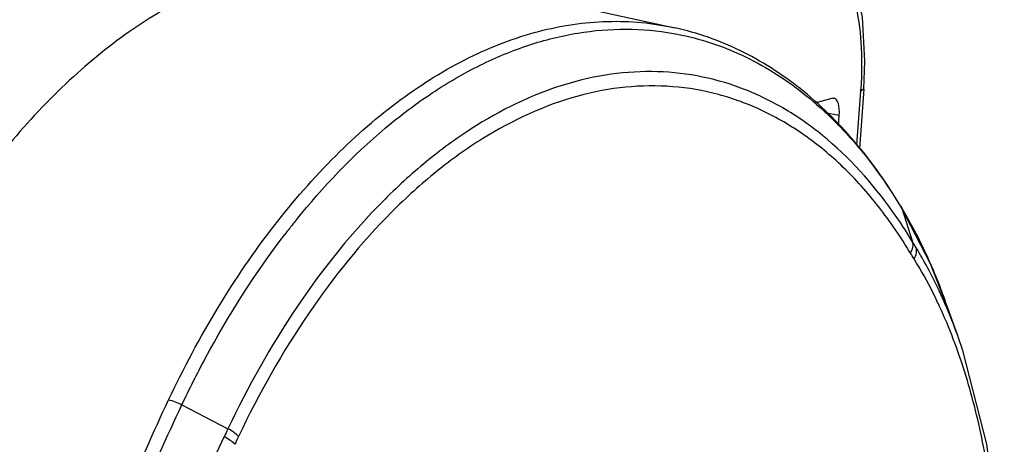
# Model space of a CAD drawing. Header units: millimetres. Extents: x 19192 to 20904, y 1507 to 2734.
# Tile 47 of 80: x 20079 to 20129, y 1690 to 1712. Entities that reach past the tile are written whole.
import ezdxf

# ---------------------------------------------------------------- set-up
doc = ezdxf.new("R2010")
doc.units = ezdxf.units.MM

msp = doc.modelspace()

# ---------------------------------------------------------------- linework, layer by layer
at = {"color": 7, "linetype": 'Continuous'}
for p, q in [((20098.032, 1714.464), (20112.273, 1711.317)), ((20121.785, 1708.07), (20121.581, 1705.331)), ((20121.949, 1708.172), (20121.723, 1705.133)), ((20121.949, 1708.172), (20121.785, 1708.07)), ((20120.357, 1707.71), (20119.441, 1707.465)), ((20120.357, 1707.71), (20120.432, 1707.712)), ((20120.693, 1706.833), (20119.953, 1706.971)), ((20120.653, 1706.297), (20120.693, 1706.833)), ((20123.845, 1702.178), (20123.846, 1702.178)), ((20125.367, 1699.23), (20123.845, 1702.178)), ((20123.846, 1702.178), (20123.888, 1702.084)), ((20123.889, 1702.083), (20124.444, 1700.36)), ((20126.173, 1697.19), (20125.367, 1699.23)), ((20126.321, 1696.774), (20126.153, 1697.244)), ((20125.827, 1697.059), (20125.802, 1697.112)), ((20126.779, 1695.495), (20126.773, 1695.511)), ((20087.03, 1692.028), (20089.387, 1690.796))]:
    msp.add_line(p, q, dxfattribs=at)
for points in [[(20121.949, 1708.172), (20122.007, 1709.611), (20121.876, 1711.863), (20121.444, 1713.888)], [(20126.773, 1695.511), (20126.603, 1695.986), (20126.321, 1696.774)], [(20127.075, 1662.649), (20128.175, 1667.856), (20128.892, 1673.596), (20129.142, 1679.291), (20128.933, 1684.803), (20128.241, 1690.006), (20127.019, 1694.797), (20126.779, 1695.494)]]:
    msp.add_lwpolyline(points, dxfattribs=at)
for centre, radius, start, end in [((20102.404, 1709.514), 19.434, 355.7391, 356.0586), ((20103.292, 1687.644), 24.68, 31.0124, 35.3478), ((20100.714, 1688.14), 27.046, 31.0346, 31.26), ((20123.88, 1676.491), 39.818, 141.103, 141.963), ((20124.506, 1676), 40.613, 141.9618, 142.4671), ((20107.827, 1689.828), 19.674, 31.3483, 32.3648), ((20108.054, 1689.48), 19.271, 31.2992, 32.3318), ((20097.616, 1687.091), 30.289, 20.6418, 21.0734), ((20096.863, 1686.809), 31.094, 19.6087, 20.6391), ((20100.315, 1686.028), 28.106, 19.7177, 23.4262), ((20101.74, 1685.937), 26.53, 20.868, 24.7848), ((20125.733, 1672.691), 40.606, 153.5214, 154.1508), ((20125.601, 1672.835), 39.762, 153.7844, 154.4215)]:
    msp.add_arc(centre, radius, start, end, dxfattribs=at)
msp.add_ellipse((20120.283, 1706.723), major_axis=(0.14, 0.991), ratio=0.39515, start_param=-1.404271, end_param=-0.021769, dxfattribs=at)
for points, knots in [([(20098.034, 1714.463), (20096.952, 1714.703), (20094.689, 1714.929), (20091.236, 1714.472), (20087.782, 1713.244), (20084.395, 1711.282), (20081.133, 1708.63), (20078.053, 1705.342), (20075.211, 1701.48), (20073.548, 1698.639), (20072.765, 1697.145)], [0, 0, 0, 0, 0.101417, 0.205811, 0.316159, 0.434577, 0.562224, 0.69939, 0.845648, 1, 1, 1, 1]), ([(20120.079, 1714.971), (20120.422, 1714.784), (20120.858, 1714.259), (20121.253, 1713.417), (20121.62, 1712.234), (20121.86, 1710.464), (20121.847, 1708.973), (20121.793, 1708.178)], [0, 0, 0, 0, 0.16173, 0.265605, 0.385881, 0.671039, 1, 1, 1, 1]), ([(20086.346, 1692.279), (20087.112, 1693.892), (20088.756, 1696.967), (20091.613, 1701.166), (20094.748, 1704.764), (20098.098, 1707.683), (20101.601, 1709.861), (20105.189, 1711.244), (20108.787, 1711.786), (20111.148, 1711.566), (20112.273, 1711.317)], [0, 0, 0, 0, 0.155037, 0.302181, 0.44015, 0.568296, 0.686732, 0.796545, 0.899906, 1, 1, 1, 1]), ([(20123.846, 1702.178), (20123.138, 1703.353), (20121.597, 1705.533), (20118.819, 1708.262), (20115.702, 1710.26), (20113.421, 1711.063), (20112.273, 1711.317)], [0, 0, 0, 0, 0.271869, 0.526163, 0.766954, 1, 1, 1, 1]), ([(20092.891, 1701.493), (20094.256, 1703.185), (20096.464, 1705.507), (20099.763, 1707.999), (20102.233, 1709.438), (20104.74, 1710.48), (20107.257, 1711.11), (20109.755, 1711.319), (20111.397, 1711.174), (20112.196, 1711.031)], [0, 0, 0, 0, 0.289045, 0.422452, 0.54859, 0.668125, 0.782145, 0.892153, 1, 1, 1, 1]), ([(20112.196, 1711.031), (20113.335, 1710.828), (20115.613, 1710.118), (20118.748, 1708.215), (20121.558, 1705.531), (20123.117, 1703.355), (20123.834, 1702.174)], [0, 0, 0, 0, 0.230654, 0.469782, 0.724639, 1, 1, 1, 1]), ([(20123.423, 1701.923), (20122.4, 1703.361), (20120.643, 1705.318), (20117.862, 1707.256), (20115.693, 1708.291), (20113.42, 1708.923), (20111.071, 1709.145), (20108.674, 1708.955), (20105.379, 1708.139), (20102.17, 1706.498), (20099.18, 1704.234), (20096.136, 1701.367), (20092.652, 1696.954), (20090.409, 1692.947), (20089.387, 1690.796)], [0, 0, 0, 0, 0.118721, 0.173924, 0.227209, 0.279487, 0.331777, 0.385096, 0.440359, 0.559217, 0.62395, 0.692373, 0.839854, 1, 1, 1, 1]), ([(20124.337, 1699.786), (20123.841, 1700.611), (20122.785, 1702.16), (20120.961, 1704.202), (20118.962, 1705.865), (20116.811, 1707.128), (20114.534, 1707.969), (20112.161, 1708.378), (20109.725, 1708.346), (20106.363, 1707.708), (20103.064, 1706.177), (20099.991, 1703.97), (20096.854, 1701.124), (20093.266, 1696.669), (20090.971, 1692.594), (20089.929, 1690.4)], [0, 0, 0, 0, 0.063241, 0.122926, 0.179463, 0.233564, 0.286133, 0.338233, 0.390976, 0.445407, 0.562309, 0.626155, 0.693824, 0.840275, 1, 1, 1, 1]), ([(20123.889, 1702.083), (20124.081, 1701.765), (20124.837, 1700.445), (20125.467, 1699.055), (20125.88, 1697.982)], [0, 0, 0, 0, 0.244354, 1, 1, 1, 1]), ([(20087.03, 1692.028), (20087.408, 1692.824), (20088.939, 1695.857), (20090.766, 1698.746), (20092.3, 1700.742)], [0, 0, 0, 0, 0.259366, 1, 1, 1, 1]), ([(20124.337, 1699.786), (20124.394, 1699.877), (20124.477, 1700.062), (20124.474, 1700.27), (20124.446, 1700.358)], [0, 0, 0, 0, 0.538116, 1, 1, 1, 1]), ([(20124.52, 1699.491), (20124.577, 1699.582), (20124.661, 1699.768), (20124.657, 1699.976), (20124.629, 1700.064)], [0, 0, 0, 0, 0.538418, 1, 1, 1, 1]), ([(20126.104, 1697.202), (20125.995, 1697.453), (20125.552, 1698.431), (20125.045, 1699.38), (20124.629, 1700.064)], [0, 0, 0, 0, 0.25453, 1, 1, 1, 1]), ([(20125.802, 1697.112), (20125.706, 1697.319), (20125.314, 1698.131), (20124.875, 1698.92), (20124.52, 1699.491)], [0, 0, 0, 0, 0.253754, 1, 1, 1, 1]), ([(20126.95, 1662.768), (20127.32, 1664.18), (20127.951, 1667.045), (20128.598, 1671.393), (20128.965, 1675.751), (20129.062, 1680.046), (20128.889, 1684.212), (20128.436, 1688.185), (20127.688, 1691.912), (20126.957, 1694.27), (20126.53, 1695.388)], [0, 0, 0, 0, 0.132477, 0.26588, 0.398611, 0.52903, 0.655472, 0.776581, 0.891486, 1, 1, 1, 1]), ([(20082.125, 1650.377), (20081.046, 1653.584), (20079.589, 1660.507), (20079.722, 1671.311), (20082.062, 1682.111), (20084.79, 1688.984), (20086.346, 1692.279)], [0, 0, 0, 0, 0.235417, 0.487459, 0.74641, 1, 1, 1, 1]), ([(20086.346, 1692.279), (20086.459, 1692.257), (20086.693, 1692.186), (20086.917, 1692.086), (20087.03, 1692.027)], [0, 0, 0, 0, 0.476188, 1, 1, 1, 1]), ([(20082.792, 1650.441), (20081.706, 1653.622), (20080.236, 1660.495), (20080.369, 1671.229), (20082.727, 1681.949), (20085.47, 1688.762), (20087.03, 1692.028)], [0, 0, 0, 0, 0.235449, 0.487484, 0.746429, 1, 1, 1, 1]), ([(20089.929, 1690.4), (20089.861, 1690.476), (20089.688, 1690.623), (20089.496, 1690.741), (20089.388, 1690.799)], [0, 0, 0, 0, 0.454672, 1, 1, 1, 1]), ([(20089.19, 1690.395), (20087.701, 1687.322), (20085.075, 1680.908), (20082.806, 1670.796), (20082.711, 1660.665), (20084.17, 1654.198), (20085.232, 1651.216)], [0, 0, 0, 0, 0.253629, 0.512801, 0.76493, 1, 1, 1, 1]), ([(20089.736, 1690.002), (20089.667, 1690.077), (20089.492, 1690.222), (20089.299, 1690.338), (20089.19, 1690.395)], [0, 0, 0, 0, 0.453969, 1, 1, 1, 1])]:
    msp.add_open_spline(points, degree=3, knots=knots, dxfattribs=at)

doc.saveas('drawing.dxf')
